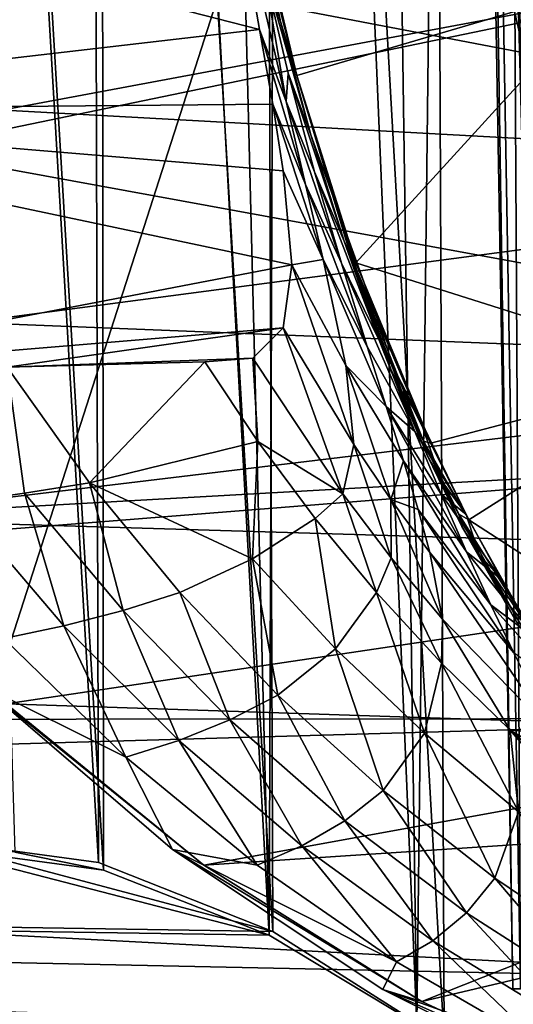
# Model space of a CAD drawing. Header units: metres. Extents: x -1004 to 0, y -708 to 0.
# Tile 62 of 123: x -172 to -115, y -559 to -445. Entities that reach past the tile are written whole.
import ezdxf

# ---------------------------------------------------------------- set-up
doc = ezdxf.new("R2010")
doc.units = ezdxf.units.M

msp = doc.modelspace()

# ---------------------------------------------------------------- linework, layer by layer
at = {"layer": 'top01'}
for points in [[(-111.198296, -240.799545, 1605.702881), (-117.790649, -265.0625, 1605.530273), (-113.479034, -447.474762, 1605.643188)], [(-113.479034, -447.474762, 1605.643188), (-117.790649, -265.0625, 1605.530273), (-121.442284, -413.021118, 1605.43457)], [(-113.479034, -447.474762, 1605.643188), (-121.442284, -413.021118, 1605.43457), (-117.706451, -413.703888, 1578.631348)], [(-117.706451, -413.703888, 1578.631348), (-111.021355, -421.900513, 1549.50769), (-109.117142, -445.571533, 1574.934448)], [(-113.479034, -447.474762, 1605.643188), (-117.706451, -413.703888, 1578.631348), (-109.117142, -445.571533, 1574.934448)], [(-239.388168, -421.309845, 628.322754), (-147.564026, -425.838593, 292.865753), (-144.11264, -445.730316, 309.173157)], [(-239.388168, -421.309845, 628.322754), (-144.11264, -445.730316, 309.173157), (-225.579773, -455.160736, 628.322754)], [(-33.0121, -439.318085, 663.748535), (-238.304779, -424.597931, 658.372742), (-39.397236, -462.502289, 663.581299)], [(-238.304779, -424.597931, 658.372742), (-227.023682, -452.221436, 658.668152), (-39.397236, -462.502289, 663.581299)], [(-143.641052, -438.536133, 290.942047), (-141.01619, -454.103882, 308.555969), (-147.564026, -425.838593, 292.865753)], [(-147.564026, -425.838593, 292.865753), (-141.01619, -454.103882, 308.555969), (-144.11264, -445.730316, 309.173157)], [(-143.641052, -438.536133, 290.942047), (-144.854385, -429.625793, 279.624756), (-141.67865, -444.794342, 290.134369)], [(-144.854385, -429.625793, 279.624756), (-139.751831, -451.093201, 289.616913), (-141.67865, -444.794342, 290.134369)], [(-139.751831, -451.093201, 289.616913), (-144.854385, -429.625793, 279.624756), (-139.751831, -451.093201, 277.234894)], [(-144.854385, -429.625793, 279.624756), (-143.881317, -434.156342, 267.066833), (-139.751831, -451.093201, 277.234894)], [(-139.751831, -451.093201, 277.234894), (-143.881317, -434.156342, 267.066833), (-141.672424, -443.611786, 266.11142)], [(-141.01619, -454.103882, 308.555969), (-143.641052, -438.536133, 290.942047), (-140.755569, -450.812286, 298.972168)], [(-140.755569, -450.812286, 298.972168), (-143.641052, -438.536133, 290.942047), (-138.13472, -457.999481, 298.369324)], [(-143.641052, -438.536133, 290.942047), (-141.67865, -444.794342, 290.134369), (-138.13472, -457.999481, 298.369324)], [(-103.089058, -440.274384, 259.649841), (-139.751831, -451.093201, 264.852875), (-141.672424, -443.611786, 266.11142)], [(-139.751831, -451.093201, 264.852875), (-103.089058, -440.274384, 259.649841), (-132.867874, -472.911743, 260.62207)], [(-103.089058, -440.274384, 259.649841), (-92.572594, -485.640137, 251.46524), (-132.867874, -472.911743, 260.62207)], [(-141.672424, -443.611786, 266.11142), (-139.751831, -451.093201, 264.852875), (-139.751831, -451.093201, 277.234894)], [(-141.67865, -444.794342, 290.134369), (-139.751831, -451.093201, 289.616913), (-135.537949, -465.209412, 298.000336)], [(-141.67865, -444.794342, 290.134369), (-135.537949, -465.209412, 298.000336), (-138.13472, -457.999481, 298.369324)], [(-144.11264, -445.730316, 309.173157), (-142.578384, -454.435516, 318.701172), (-225.579773, -455.160736, 628.322754)], [(-141.01619, -454.103882, 308.555969), (-138.747208, -463.788849, 318.351685), (-144.11264, -445.730316, 309.173157)], [(-144.11264, -445.730316, 309.173157), (-138.747208, -463.788849, 318.351685), (-142.578384, -454.435516, 318.701172)], [(-137.685043, -462.30127, 308.038635), (-141.01619, -454.103882, 308.555969), (-140.755569, -450.812286, 298.972168)], [(-138.13472, -457.999481, 298.369324), (-134.239822, -470.394867, 307.646088), (-140.755569, -450.812286, 298.972168)], [(-134.239822, -470.394867, 307.646088), (-137.685043, -462.30127, 308.038635), (-140.755569, -450.812286, 298.972168)], [(-139.751831, -451.093201, 277.234894), (-139.751831, -451.093201, 264.852875), (-133.010422, -473.374725, 272.726166)], [(-139.751831, -451.093201, 264.852875), (-132.867874, -472.911743, 260.62207), (-133.010422, -473.374725, 272.726166)], [(-131.891586, -476.562805, 295.295471), (-135.537949, -465.209412, 298.000336), (-139.751831, -451.093201, 289.616913)], [(-139.751831, -451.093201, 289.616913), (-139.751831, -451.093201, 277.234894), (-131.891586, -476.562805, 295.295471)], [(-139.751831, -451.093201, 277.234894), (-132.671082, -474.725769, 284.011169), (-131.891586, -476.562805, 295.295471)], [(-132.671082, -474.725769, 284.011169), (-139.751831, -451.093201, 277.234894), (-133.010422, -473.374725, 272.726166)], [(-39.397236, -462.502289, 663.581299), (-227.023682, -452.221436, 658.668152), (-47.166752, -485.055206, 663.377869)], [(-227.023682, -452.221436, 658.668152), (-212.231964, -478.492645, 659.055481), (-47.166752, -485.055206, 663.377869)], [(-137.685043, -462.30127, 308.038635), (-134.570572, -472.940033, 318.084259), (-141.01619, -454.103882, 308.555969)], [(-134.570572, -472.940033, 318.084259), (-138.747208, -463.788849, 318.351685), (-141.01619, -454.103882, 308.555969)], [(-225.579773, -455.160736, 628.322754), (-142.578384, -454.435516, 318.701172), (-141.344711, -462.187775, 329.0495)], [(-141.344711, -462.187775, 329.0495), (-140.333786, -473.128998, 348.718903), (-225.579773, -455.160736, 628.322754)], [(-140.333786, -473.128998, 348.718903), (-207.176285, -485.974152, 628.322754), (-225.579773, -455.160736, 628.322754)], [(-138.747208, -463.788849, 318.351685), (-136.671509, -472.535553, 329.0495), (-142.578384, -454.435516, 318.701172)], [(-142.578384, -454.435516, 318.701172), (-136.671509, -472.535553, 329.0495), (-141.344711, -462.187775, 329.0495)], [(-135.537949, -465.209412, 298.000336), (-130.759094, -478.467773, 307.418549), (-138.13472, -457.999481, 298.369324)], [(-138.13472, -457.999481, 298.369324), (-130.759094, -478.467773, 307.418549), (-134.239822, -470.394867, 307.646088)], [(-141.344711, -462.187775, 329.0495), (-136.671509, -472.535553, 329.0495), (-140.333786, -473.128998, 348.718903)], [(-134.239822, -470.394867, 307.646088), (-130.146042, -481.932159, 317.894958), (-137.685043, -462.30127, 308.038635)], [(-130.146042, -481.932159, 317.894958), (-134.570572, -472.940033, 318.084259), (-137.685043, -462.30127, 308.038635)], [(-134.570572, -472.940033, 318.084259), (-131.550964, -482.669464, 329.0495), (-138.747208, -463.788849, 318.351685)], [(-131.550964, -482.669464, 329.0495), (-136.671509, -472.535553, 329.0495), (-138.747208, -463.788849, 318.351685)], [(-130.759094, -478.467773, 307.418549), (-135.537949, -465.209412, 298.000336), (-131.891586, -476.562805, 295.295471)], [(-130.759094, -478.467773, 307.418549), (-125.544914, -490.818085, 317.792633), (-134.239822, -470.394867, 307.646088)], [(-134.239822, -470.394867, 307.646088), (-125.544914, -490.818085, 317.792633), (-130.146042, -481.932159, 317.894958)], [(-136.671509, -472.535553, 329.0495), (-134.032501, -484.877258, 348.281067), (-140.333786, -473.128998, 348.718903)], [(-134.032501, -484.877258, 348.281067), (-136.671509, -472.535553, 329.0495), (-129.326584, -489.636963, 338.125763)], [(-136.671509, -472.535553, 329.0495), (-131.550964, -482.669464, 329.0495), (-129.326584, -489.636963, 338.125763)], [(-140.333786, -473.128998, 348.718903), (-141.362518, -480.497131, 369.979553), (-207.176285, -485.974152, 628.322754)], [(-141.362518, -480.497131, 369.979553), (-140.333786, -473.128998, 348.718903), (-133.118561, -494.080261, 369.078979)], [(-140.333786, -473.128998, 348.718903), (-134.032501, -484.877258, 348.281067), (-133.118561, -494.080261, 369.078979)], [(-130.146042, -481.932159, 317.894958), (-125.992867, -492.570129, 329.0495), (-134.570572, -472.940033, 318.084259)], [(-125.992867, -492.570129, 329.0495), (-131.550964, -482.669464, 329.0495), (-134.570572, -472.940033, 318.084259)], [(-133.010422, -473.374725, 272.726166), (-132.867874, -472.911743, 260.62207), (-124.136223, -493.910126, 255.749344)], [(-133.010422, -473.374725, 272.726166), (-124.136223, -493.910126, 255.749344), (-124.981125, -493.681152, 274.724731)], [(-132.671082, -474.725769, 284.011169), (-133.010422, -473.374725, 272.726166), (-128.814575, -485.29834, 288.005524)], [(-128.814575, -485.29834, 288.005524), (-133.010422, -473.374725, 272.726166), (-124.981125, -493.681152, 274.724731)], [(-132.867874, -472.911743, 260.62207), (-92.572594, -485.640137, 251.46524), (-124.136223, -493.910126, 255.749344)], [(-131.891586, -476.562805, 295.295471), (-132.671082, -474.725769, 284.011169), (-128.814575, -485.29834, 288.005524)], [(-127.569809, -487.820831, 302.316284), (-130.759094, -478.467773, 307.418549), (-131.891586, -476.562805, 295.295471)], [(-128.814575, -485.29834, 288.005524), (-127.569809, -487.820831, 302.316284), (-131.891586, -476.562805, 295.295471)], [(-47.166752, -485.055206, 663.377869), (-212.231964, -478.492645, 659.055481), (-194.274643, -502.723389, 659.525696)], [(-125.544914, -490.818085, 317.792633), (-130.759094, -478.467773, 307.418549), (-127.569809, -487.820831, 302.316284)], [(-141.362518, -480.497131, 369.979553), (-173.552216, -485.055969, 501.049255), (-207.176285, -485.974152, 628.322754)], [(-141.362518, -480.497131, 369.979553), (-144.898788, -484.013672, 391.943298), (-173.552216, -485.055969, 501.049255)], [(-144.898788, -484.013672, 391.943298), (-141.362518, -480.497131, 369.979553), (-134.405502, -499.835541, 390.701569)], [(-141.362518, -480.497131, 369.979553), (-133.118561, -494.080261, 369.078979), (-134.405502, -499.835541, 390.701569)], [(-129.326584, -489.636963, 338.125763), (-131.550964, -482.669464, 329.0495), (-125.992867, -492.570129, 329.0495)], [(-125.544914, -490.818085, 317.792633), (-120.007813, -502.218719, 329.049469), (-130.146042, -481.932159, 317.894958)], [(-130.146042, -481.932159, 317.894958), (-120.007813, -502.218719, 329.049469), (-125.992867, -492.570129, 329.0495)], [(-144.898788, -484.013672, 391.943298), (-150.492126, -484.432709, 413.792694), (-173.552216, -485.055969, 501.049255)], [(-150.492126, -484.432709, 413.792694), (-144.898788, -484.013672, 391.943298), (-144.295242, -493.717773, 413.212738)], [(-144.898788, -484.013672, 391.943298), (-134.405502, -499.835541, 390.701569), (-144.295242, -493.717773, 413.212738)], [(-47.166752, -485.055206, 663.377869), (-194.274643, -502.723389, 659.525696), (-56.237461, -506.85965, 663.14032)], [(-179.22258, -500.821655, 564.658936), (-173.552216, -485.055969, 501.049255), (-171.522568, -499.761993, 532.84375)], [(-173.552216, -485.055969, 501.049255), (-150.492126, -484.432709, 413.792694), (-163.953674, -498.543884, 501.049255)], [(-173.552216, -485.055969, 501.049255), (-163.953674, -498.543884, 501.049255), (-171.522568, -499.761993, 532.84375)], [(-150.492126, -484.432709, 413.792694), (-144.295242, -493.717773, 413.212738), (-163.953674, -498.543884, 501.049255)], [(-133.118561, -494.080261, 369.078979), (-134.032501, -484.877258, 348.281067), (-128.786728, -500.477356, 368.44339)], [(-134.032501, -484.877258, 348.281067), (-127.328148, -495.980103, 347.637817), (-128.786728, -500.477356, 368.44339)], [(-129.326584, -489.636963, 338.125763), (-127.328148, -495.980103, 347.637817), (-134.032501, -484.877258, 348.281067)], [(-127.569809, -487.820831, 302.316284), (-128.814575, -485.29834, 288.005524), (-124.608315, -495.239532, 292.36673)], [(-124.608315, -495.239532, 292.36673), (-128.814575, -485.29834, 288.005524), (-124.981125, -493.681152, 274.724731)], [(-92.572594, -485.640137, 251.46524), (-119.697685, -502.863037, 253.428101), (-124.136223, -493.910126, 255.749344)], [(-92.572594, -485.640137, 251.46524), (-77.797905, -529.937927, 241.289352), (-119.697685, -502.863037, 253.428101)], [(-122.930008, -498.239319, 310.006592), (-125.544914, -490.818085, 317.792633), (-127.569809, -487.820831, 302.316284)], [(-122.930008, -498.239319, 310.006592), (-127.569809, -487.820831, 302.316284), (-124.608315, -495.239532, 292.36673)], [(-129.326584, -489.636963, 338.125763), (-125.992867, -492.570129, 329.0495), (-122.945229, -499.849976, 337.823792)], [(-122.945229, -499.849976, 337.823792), (-119.976524, -506.58429, 347.005463), (-129.326584, -489.636963, 338.125763)], [(-119.976524, -506.58429, 347.005463), (-127.328148, -495.980103, 347.637817), (-129.326584, -489.636963, 338.125763)], [(-120.007813, -502.218719, 329.049469), (-125.544914, -490.818085, 317.792633), (-122.930008, -498.239319, 310.006592)], [(-125.992867, -492.570129, 329.0495), (-120.007813, -502.218719, 329.049469), (-122.945229, -499.849976, 337.823792)], [(-163.953674, -498.543884, 501.049255), (-144.295242, -493.717773, 413.212738), (-144.927689, -507.386322, 456.419769)], [(-144.295242, -493.717773, 413.212738), (-137.615509, -502.698883, 412.470612), (-144.927689, -507.386322, 456.419769)], [(-144.295242, -493.717773, 413.212738), (-134.405502, -499.835541, 390.701569), (-137.615509, -502.698883, 412.470612)], [(-134.405502, -499.835541, 390.701569), (-133.118561, -494.080261, 369.078979), (-128.740112, -507.282501, 389.849091)], [(-133.118561, -494.080261, 369.078979), (-128.786728, -500.477356, 368.44339), (-128.740112, -507.282501, 389.849091)], [(-124.136223, -493.910126, 255.749344), (-119.697685, -502.863037, 253.428101), (-124.981125, -493.681152, 274.724731)], [(-124.981125, -493.681152, 274.724731), (-119.697685, -502.863037, 253.428101), (-120.855598, -502.206787, 275.682159)], [(-124.608315, -495.239532, 292.36673), (-124.981125, -493.681152, 274.724731), (-120.855598, -502.206787, 275.682159)], [(-122.930008, -498.239319, 310.006592), (-124.608315, -495.239532, 292.36673), (-120.517441, -503.609802, 296.504913)], [(-120.517441, -503.609802, 296.504913), (-124.608315, -495.239532, 292.36673), (-120.855598, -502.206787, 275.682159)], [(-128.786728, -500.477356, 368.44339), (-127.328148, -495.980103, 347.637817), (-125.620399, -501.658295, 357.534943)], [(-127.328148, -495.980103, 347.637817), (-117.134186, -512.752869, 356.566284), (-125.620399, -501.658295, 357.534943)], [(-127.328148, -495.980103, 347.637817), (-119.976524, -506.58429, 347.005463), (-117.134186, -512.752869, 356.566284)], [(-171.522568, -499.761993, 532.84375), (-163.953674, -498.543884, 501.049255), (-160.035034, -513.411926, 532.819824)], [(-163.953674, -498.543884, 501.049255), (-153.409821, -511.306427, 501.049255), (-160.035034, -513.411926, 532.819824)], [(-144.927689, -507.386322, 456.419769), (-153.409821, -511.306427, 501.049255), (-163.953674, -498.543884, 501.049255)], [(-118.533409, -506.830017, 317.324951), (-120.007813, -502.218719, 329.049469), (-122.930008, -498.239319, 310.006592)], [(-118.533409, -506.830017, 317.324951), (-122.930008, -498.239319, 310.006592), (-120.517441, -503.609802, 296.504913)], [(-166.92247, -515.2005, 564.631836), (-179.22258, -500.821655, 564.658936), (-171.522568, -499.761993, 532.84375)], [(-160.035034, -513.411926, 532.819824), (-166.92247, -515.2005, 564.631836), (-171.522568, -499.761993, 532.84375)], [(-134.405502, -499.835541, 390.701569), (-130.473068, -511.329041, 411.628815), (-137.615509, -502.698883, 412.470612)], [(-134.405502, -499.835541, 390.701569), (-128.740112, -507.282501, 389.849091), (-130.473068, -511.329041, 411.628815)], [(-122.945229, -499.849976, 337.823792), (-120.007813, -502.218719, 329.049469), (-115.903404, -509.786743, 337.624542)], [(-122.945229, -499.849976, 337.823792), (-115.903404, -509.786743, 337.624542), (-119.976524, -506.58429, 347.005463)], [(-173.928864, -516.670532, 596.469543), (-179.22258, -500.821655, 564.658936), (-166.92247, -515.2005, 564.631836)], [(-128.740112, -507.282501, 389.849091), (-128.786728, -500.477356, 368.44339), (-122.770683, -514.412109, 388.940582)], [(-128.786728, -500.477356, 368.44339), (-124.260544, -506.638794, 367.760254), (-122.770683, -514.412109, 388.940582)], [(-124.260544, -506.638794, 367.760254), (-128.786728, -500.477356, 368.44339), (-125.620399, -501.658295, 357.534943)], [(-125.620399, -501.658295, 357.534943), (-117.134186, -512.752869, 356.566284), (-114.465675, -518.338806, 366.478912)], [(-114.465675, -518.338806, 366.478912), (-124.260544, -506.638794, 367.760254), (-125.620399, -501.658295, 357.534943)], [(-119.697685, -502.863037, 253.428101), (-113.011658, -514.785217, 250.164398), (-120.855598, -502.206787, 275.682159)], [(-120.855598, -502.206787, 275.682159), (-113.011658, -514.785217, 250.164398), (-114.444221, -513.654724, 277.107758)], [(-120.855598, -502.206787, 275.682159), (-114.444221, -513.654724, 277.107758), (-120.517441, -503.609802, 296.504913)], [(-118.533409, -506.830017, 317.324951), (-115.903404, -509.786743, 337.624542), (-120.007813, -502.218719, 329.049469)], [(-194.274643, -502.723389, 659.525696), (-173.657959, -524.301758, 660.065552), (-56.237461, -506.85965, 663.14032)], [(-144.927689, -507.386322, 456.419769), (-137.615509, -502.698883, 412.470612), (-135.24559, -517.869141, 455.876099)], [(-137.615509, -502.698883, 412.470612), (-130.473068, -511.329041, 411.628815), (-135.24559, -517.869141, 455.876099)], [(-114.444221, -513.654724, 277.107758), (-114.174606, -514.700439, 302.643372), (-120.517441, -503.609802, 296.504913)], [(-120.517441, -503.609802, 296.504913), (-114.174606, -514.700439, 302.643372), (-118.533409, -506.830017, 317.324951)], [(-77.797905, -529.937927, 241.289352), (-113.011658, -514.785217, 250.164398), (-119.697685, -502.863037, 253.428101)], [(-56.237461, -506.85965, 663.14032), (-173.657959, -524.301758, 660.065552), (-66.514153, -527.81189, 662.871216)], [(-122.770683, -514.412109, 388.940582), (-124.260544, -506.638794, 367.760254), (-109.852455, -527.700195, 387.249664)], [(-124.260544, -506.638794, 367.760254), (-114.465675, -518.338806, 366.478912), (-109.852455, -527.700195, 387.249664)], [(-115.903404, -509.786743, 337.624542), (-111.736649, -516.838867, 346.600128), (-119.976524, -506.58429, 347.005463)], [(-119.976524, -506.58429, 347.005463), (-111.736649, -516.838867, 346.600128), (-117.134186, -512.752869, 356.566284)], [(-111.98085, -517.870544, 328.175842), (-111.736649, -516.838867, 346.600128), (-118.533409, -506.830017, 317.324951)], [(-111.736649, -516.838867, 346.600128), (-115.903404, -509.786743, 337.624542), (-118.533409, -506.830017, 317.324951)], [(-114.174606, -514.700439, 302.643372), (-111.98085, -517.870544, 328.175842), (-118.533409, -506.830017, 317.324951)], [(-141.975266, -523.277466, 501.049255), (-153.409821, -511.306427, 501.049255), (-144.927689, -507.386322, 456.419769)], [(-135.24559, -517.869141, 455.876099), (-141.975266, -523.277466, 501.049255), (-144.927689, -507.386322, 456.419769)], [(-128.740112, -507.282501, 389.849091), (-122.890099, -519.562317, 410.749725), (-130.473068, -511.329041, 411.628815)], [(-128.740112, -507.282501, 389.849091), (-122.770683, -514.412109, 388.940582), (-122.890099, -519.562317, 410.749725)], [(-160.035034, -513.411926, 532.819824), (-153.409821, -511.306427, 501.049255), (-147.562149, -526.157227, 532.795898)], [(-153.409821, -511.306427, 501.049255), (-141.975266, -523.277466, 501.049255), (-147.562149, -526.157227, 532.795898)], [(-135.24559, -517.869141, 455.876099), (-130.473068, -511.329041, 411.628815), (-124.888504, -527.71637, 455.336273)], [(-130.473068, -511.329041, 411.628815), (-122.890099, -519.562317, 410.749725), (-124.888504, -527.71637, 455.336273)], [(-117.134186, -512.752869, 356.566284), (-107.557587, -523.364746, 355.959808), (-114.465675, -518.338806, 366.478912)], [(-111.736649, -516.838867, 346.600128), (-107.557587, -523.364746, 355.959808), (-117.134186, -512.752869, 356.566284)], [(-153.542358, -528.561646, 564.604797), (-166.92247, -515.2005, 564.631836), (-160.035034, -513.411926, 532.819824)], [(-147.562149, -526.157227, 532.795898), (-153.542358, -528.561646, 564.604797), (-160.035034, -513.411926, 532.819824)], [(-122.770683, -514.412109, 388.940582), (-114.890663, -527.354065, 409.895569), (-122.890099, -519.562317, 410.749725)], [(-122.770683, -514.412109, 388.940582), (-109.852455, -527.700195, 387.249664), (-114.890663, -527.354065, 409.895569)], [(-159.701019, -530.488281, 596.452087), (-173.928864, -516.670532, 596.469543), (-166.92247, -515.2005, 564.631836)], [(-159.701019, -530.488281, 596.452087), (-166.92247, -515.2005, 564.631836), (-153.542358, -528.561646, 564.604797)], [(-176.641129, -522.09259, 628.322754), (-173.928864, -516.670532, 596.469543), (-159.701019, -530.488281, 596.452087)], [(-129.709244, -534.395081, 501.049255), (-141.975266, -523.277466, 501.049255), (-135.24559, -517.869141, 455.876099)], [(-124.888504, -527.71637, 455.336273), (-129.709244, -534.395081, 501.049255), (-135.24559, -517.869141, 455.876099)], [(-124.888504, -527.71637, 455.336273), (-122.890099, -519.562317, 410.749725), (-113.921768, -536.87384, 454.824524)], [(-122.890099, -519.562317, 410.749725), (-114.890663, -527.354065, 409.895569), (-113.921768, -536.87384, 454.824524)], [(-176.641129, -522.09259, 628.322754), (-150.604462, -543.086487, 660.66925), (-173.657959, -524.301758, 660.065552)], [(-176.641129, -522.09259, 628.322754), (-154.281219, -541.267639, 628.322754), (-150.604462, -543.086487, 660.66925)], [(-154.281219, -541.267639, 628.322754), (-176.641129, -522.09259, 628.322754), (-159.701019, -530.488281, 596.452087)], [(-147.562149, -526.157227, 532.795898), (-141.975266, -523.277466, 501.049255), (-134.17627, -537.925354, 532.771973)], [(-141.975266, -523.277466, 501.049255), (-129.709244, -534.395081, 501.049255), (-134.17627, -537.925354, 532.771973)], [(-173.657959, -524.301758, 660.065552), (-150.604462, -543.086487, 660.66925), (-66.514153, -527.81189, 662.871216)], [(-139.167709, -540.821838, 564.577698), (-153.542358, -528.561646, 564.604797), (-147.562149, -526.157227, 532.795898)], [(-134.17627, -537.925354, 532.771973), (-139.167709, -540.821838, 564.577698), (-147.562149, -526.157227, 532.795898)], [(-116.675323, -544.601563, 501.049255), (-129.709244, -534.395081, 501.049255), (-124.888504, -527.71637, 455.336273)], [(-113.921768, -536.87384, 454.824524), (-116.675323, -544.601563, 501.049255), (-124.888504, -527.71637, 455.336273)], [(-113.921768, -536.87384, 454.824524), (-114.890663, -527.354065, 409.895569), (-103.795685, -540.199951, 431.496185)], [(-114.890663, -527.354065, 409.895569), (-106.500702, -534.661499, 409.128479), (-103.795685, -540.199951, 431.496185)], [(-106.500702, -534.661499, 409.128479), (-114.890663, -527.354065, 409.895569), (-108.015343, -531.450256, 398.056549)], [(-114.890663, -527.354065, 409.895569), (-109.852455, -527.700195, 387.249664), (-108.015343, -531.450256, 398.056549)], [(-144.397064, -543.081299, 596.434692), (-159.701019, -530.488281, 596.452087), (-153.542358, -528.561646, 564.604797)], [(-144.397064, -543.081299, 596.434692), (-153.542358, -528.561646, 564.604797), (-139.167709, -540.821838, 564.577698)], [(-66.514153, -527.81189, 662.871216), (-150.604462, -543.086487, 660.66925), (-72.072311, -537.939941, 662.725708)], [(-154.281219, -541.267639, 628.322754), (-159.701019, -530.488281, 596.452087), (-144.397064, -543.081299, 596.434692)], [(-134.17627, -537.925354, 532.771973), (-129.709244, -534.395081, 501.049255), (-119.955078, -548.649414, 532.748108)], [(-129.709244, -534.395081, 501.049255), (-116.675323, -544.601563, 501.049255), (-119.955078, -548.649414, 532.748108)], [(-113.921768, -536.87384, 454.824524), (-102.94101, -553.844055, 501.049255), (-116.675323, -544.601563, 501.049255)], [(-150.604462, -543.086487, 660.66925), (-125.190681, -558.979065, 661.334717), (-72.072311, -537.939941, 662.725708)], [(-123.890366, -551.904968, 564.550598), (-139.167709, -540.821838, 564.577698), (-134.17627, -537.925354, 532.771973)], [(-119.955078, -548.649414, 532.748108), (-123.890366, -551.904968, 564.550598), (-134.17627, -537.925354, 532.771973)], [(-72.072311, -537.939941, 662.725708), (-125.190681, -558.979065, 661.334717), (-77.892075, -547.822693, 662.573303)], [(-154.281219, -541.267639, 628.322754), (-125.190681, -558.979065, 661.334717), (-150.604462, -543.086487, 660.66925)], [(-154.281219, -541.267639, 628.322754), (-129.740738, -557.559143, 628.322754), (-125.190681, -558.979065, 661.334717)], [(-129.740738, -557.559143, 628.322754), (-154.281219, -541.267639, 628.322754), (-128.123047, -554.364319, 596.417236)], [(-128.123047, -554.364319, 596.417236), (-154.281219, -541.267639, 628.322754), (-144.397064, -543.081299, 596.434692)], [(-128.123047, -554.364319, 596.417236), (-144.397064, -543.081299, 596.434692), (-139.167709, -540.821838, 564.577698)], [(-128.123047, -554.364319, 596.417236), (-139.167709, -540.821838, 564.577698), (-123.890366, -551.904968, 564.550598)], [(-119.955078, -548.649414, 532.748108), (-116.675323, -544.601563, 501.049255), (-104.981209, -558.268799, 532.724182)], [(-116.675323, -544.601563, 501.049255), (-102.94101, -553.844055, 501.049255), (-104.981209, -558.268799, 532.724182)], [(-125.190681, -558.979065, 661.334717), (-98.355598, -571.425781, 662.037415), (-77.892075, -547.822693, 662.573303)], [(-107.808052, -561.742798, 564.52356), (-123.890366, -551.904968, 564.550598), (-119.955078, -548.649414, 532.748108)], [(-104.981209, -558.268799, 532.724182), (-107.808052, -561.742798, 564.52356), (-119.955078, -548.649414, 532.748108)], [(-110.991776, -564.261292, 596.39978), (-128.123047, -554.364319, 596.417236), (-123.890366, -551.904968, 564.550598)], [(-107.808052, -561.742798, 564.52356), (-110.991776, -564.261292, 596.39978), (-123.890366, -551.904968, 564.550598)], [(-110.991776, -564.261292, 596.39978), (-129.740738, -557.559143, 628.322754), (-128.123047, -554.364319, 596.417236)], [(-129.740738, -557.559143, 628.322754), (-98.355598, -571.425781, 662.037415), (-125.190681, -558.979065, 661.334717)], [(-129.740738, -557.559143, 628.322754), (-103.389359, -570.721741, 628.322754), (-98.355598, -571.425781, 662.037415)], [(-103.389359, -570.721741, 628.322754), (-129.740738, -557.559143, 628.322754), (-110.991776, -564.261292, 596.39978)]]:
    msp.add_3dface(points, dxfattribs=at)
at = {"layer": 'top0123410'}
for points in [[(-102.249931, -155.053757, 2143.80835), (-121.211586, -172.413788, 2155.380371), (-94.749847, -588.380432, 2137.897949)], [(-124.236923, -175.058105, 2153.656738), (-105.679428, -158.615219, 2142.695801), (-103.835175, -579.368164, 2141.365967)], [(-121.211586, -172.413788, 2155.380371), (-131.326569, -179.270859, 2159.951416), (-125.750549, -561.631348, 2157.554688)], [(-110.421417, -573.584229, 2149.328857), (-121.211586, -172.413788, 2155.380371), (-125.750549, -561.631348, 2157.554688)], [(-121.211586, -172.413788, 2155.380371), (-110.421417, -573.584229, 2149.328857), (-94.749847, -588.380432, 2137.897949)], [(-143.919922, -186.589508, 2161.343506), (-124.236923, -175.058105, 2153.656738), (-122.587112, -563.486084, 2152.842285)], [(-122.587112, -563.486084, 2152.842285), (-124.236923, -175.058105, 2153.656738), (-103.835175, -579.368164, 2141.365967)], [(-125.750549, -561.631348, 2157.554688), (-131.326569, -179.270859, 2159.951416), (-141.638123, -184.808121, 2163.642578)], [(-141.638123, -184.808121, 2163.642578), (-152.157379, -189.080948, 2166.490723), (-142.989136, -551.227539, 2164.058594)], [(-125.750549, -561.631348, 2157.554688), (-141.638123, -184.808121, 2163.642578), (-142.989136, -551.227539, 2164.058594)], [(-163.849121, -193.211304, 2165.757568), (-143.919922, -186.589508, 2161.343506), (-142.542007, -550.832275, 2160.918945)], [(-142.542007, -550.832275, 2160.918945), (-143.919922, -186.589508, 2161.343506), (-122.587112, -563.486084, 2152.842285)], [(-142.989136, -551.227539, 2164.058594), (-152.157379, -189.080948, 2166.490723), (-162.64212, -192.050552, 2168.470215)], [(-162.64212, -192.050552, 2168.470215), (-183.251602, -194.344879, 2169.999756), (-162.307678, -543.68689, 2168.419922)], [(-142.989136, -551.227539, 2164.058594), (-162.64212, -192.050552, 2168.470215), (-162.307678, -543.68689, 2168.419922)], [(-183.251602, -195.290787, 2167.143799), (-163.849121, -193.211304, 2165.757568), (-162.912491, -542.769653, 2165.619629)], [(-162.912491, -542.769653, 2165.619629), (-163.849121, -193.211304, 2165.757568), (-142.542007, -550.832275, 2160.918945)], [(-162.307678, -543.68689, 2168.419922), (-183.251602, -194.344879, 2169.999756), (-172.653549, -541.56366, 2169.596924)], [(-183.251602, -540.0271, 2167.143799), (-183.251602, -195.290787, 2167.143799), (-162.912491, -542.769653, 2165.619629)], [(-103.835175, -579.368164, 2141.365967), (-861.507385, -550.832275, 2160.918945), (-820.797791, -540.0271, 2167.143799)], [(-183.251602, -540.0271, 2167.143799), (-142.542007, -550.832275, 2160.918945), (-820.797791, -540.0271, 2167.143799)], [(-142.542007, -550.832275, 2160.918945), (-122.587112, -563.486084, 2152.842285), (-820.797791, -540.0271, 2167.143799)], [(-820.797791, -540.0271, 2167.143799), (-122.587112, -563.486084, 2152.842285), (-103.835175, -579.368164, 2141.365967)], [(-183.251602, -540.0271, 2167.143799), (-162.912491, -542.769653, 2165.619629), (-142.542007, -550.832275, 2160.918945)], [(-820.797791, -540.828064, 2169.999756), (-861.060242, -551.227539, 2164.058594), (-110.421417, -573.584229, 2149.328857)], [(-110.421417, -573.584229, 2149.328857), (-125.750549, -561.631348, 2157.554688), (-820.797791, -540.828064, 2169.999756)], [(-125.750549, -561.631348, 2157.554688), (-142.989136, -551.227539, 2164.058594), (-820.797791, -540.828064, 2169.999756)], [(-820.797791, -540.828064, 2169.999756), (-142.989136, -551.227539, 2164.058594), (-183.251602, -540.828064, 2169.999756)], [(-142.989136, -551.227539, 2164.058594), (-162.307678, -543.68689, 2168.419922), (-183.251602, -540.828064, 2169.999756)], [(-183.251602, -540.828064, 2169.999756), (-162.307678, -543.68689, 2168.419922), (-172.653549, -541.56366, 2169.596924)], [(-881.46228, -563.486084, 2152.842285), (-861.507385, -550.832275, 2160.918945), (-103.835175, -579.368164, 2141.365967)], [(-861.060242, -551.227539, 2164.058594), (-878.298828, -561.631348, 2157.554688), (-110.421417, -573.584229, 2149.328857)]]:
    msp.add_3dface(points, dxfattribs=at)
at = {"layer": 'top0123414'}
for points in [[(-110.724922, -557.434387, 1635.92395), (-117.705887, -157.495331, 1635.92395), (-121.535522, -157.56218, 1632.709961)], [(-121.535522, -157.56218, 1632.709961), (-120.667419, -157.547028, 1627.786011), (-114.554565, -557.501282, 1632.709961)], [(-114.554565, -557.501282, 1632.709961), (-110.724922, -557.434387, 1635.92395), (-121.535522, -157.56218, 1632.709961)], [(-120.667419, -157.547028, 1627.786011), (-115.969666, -157.465027, 1626.075806), (-113.686455, -557.486084, 1627.786011)], [(-120.667419, -157.547028, 1627.786011), (-113.686455, -557.486084, 1627.786011), (-114.554565, -557.501282, 1632.709961)], [(-106.027176, -557.352417, 1634.213867), (-113.008141, -157.413345, 1634.213867), (-117.705887, -157.495331, 1635.92395)], [(-110.724922, -557.434387, 1635.92395), (-106.027176, -557.352417, 1634.213867), (-117.705887, -157.495331, 1635.92395)], [(-115.969666, -157.465027, 1626.075806), (-108.988708, -557.404114, 1626.075806), (-113.686455, -557.486084, 1627.786011)], [(-115.969666, -157.465027, 1626.075806), (-114.377312, -217.446381, 1626.203857), (-109.490639, -497.403717, 1626.203857)], [(-115.969666, -157.465027, 1626.075806), (-109.490639, -497.403717, 1626.203857), (-108.988708, -557.404114, 1626.075806)], [(-114.554565, -557.501282, 1632.709961), (-113.686455, -557.486084, 1627.786011), (-110.724922, -557.434387, 1635.92395)]]:
    msp.add_3dface(points, dxfattribs=at)
at = {"layer": 'top0123459'}
for points in [[(-10, -10, 90), (-787.024658, -653.266907, 90), (-994.049377, -10, 90)], [(-217.024689, -653.266907, 90), (-787.024658, -653.266907, 90), (-10, -10, 90)], [(-10.00001, -694.05426, 90), (-217.024689, -653.266907, 90), (-10, -10, 90)], [(-489.911804, -508.234253, 109.466858), (-59.186478, -280.118256, 113.448639), (-406.116364, -74.810768, 117.032295)], [(-58.259861, -341.679413, 112.374084), (-59.186478, -280.118256, 113.448639), (-489.911804, -508.234253, 109.466858)], [(-477.822876, -511.707336, 109.406235), (-58.259861, -341.679413, 112.374084), (-489.911804, -508.234253, 109.466858)], [(-477.822876, -511.707336, 109.406235), (-59.563019, -403.233765, 111.299652), (-58.259861, -341.679413, 112.374084)], [(-61.050343, -433.983154, 110.762917), (-59.563019, -403.233765, 111.299652), (-477.822876, -511.707336, 109.406235)], [(-466.023346, -517.788696, 109.300079), (-61.050343, -433.983154, 110.762917), (-477.822876, -511.707336, 109.406235)], [(-466.023346, -517.788696, 109.300079), (-63.094246, -464.700592, 110.226746), (-61.050343, -433.983154, 110.762917)], [(-65.694054, -495.375977, 109.691299), (-63.094246, -464.700592, 110.226746), (-466.023346, -517.788696, 109.300079)], [(-455.487305, -526.294312, 109.151611), (-65.694054, -495.375977, 109.691299), (-466.023346, -517.788696, 109.300079)], [(-68.848915, -525.999268, 109.156769), (-65.694054, -495.375977, 109.691299), (-455.487305, -526.294312, 109.151611)], [(-446.894409, -536.790833, 108.968399), (-68.848915, -525.999268, 109.156769), (-455.487305, -526.294312, 109.151611)], [(-72.5578, -556.560425, 108.623322), (-68.848915, -525.999268, 109.156769), (-446.894409, -536.790833, 108.968399)], [(-440.641205, -548.787048, 108.759003), (-72.5578, -556.560425, 108.623322), (-446.894409, -536.790833, 108.968399)], [(-209.649582, -631.589539, 107.313683), (-72.5578, -556.560425, 108.623322), (-440.641205, -548.787048, 108.759003)], [(-209.649582, -631.589539, 107.313683), (-161.048935, -627.41449, 107.386559), (-72.5578, -556.560425, 108.623322)], [(-161.048935, -627.41449, 107.386559), (-76.819489, -587.049438, 108.091133), (-72.5578, -556.560425, 108.623322)]]:
    msp.add_3dface(points, dxfattribs=at)

doc.saveas('drawing.dxf')
